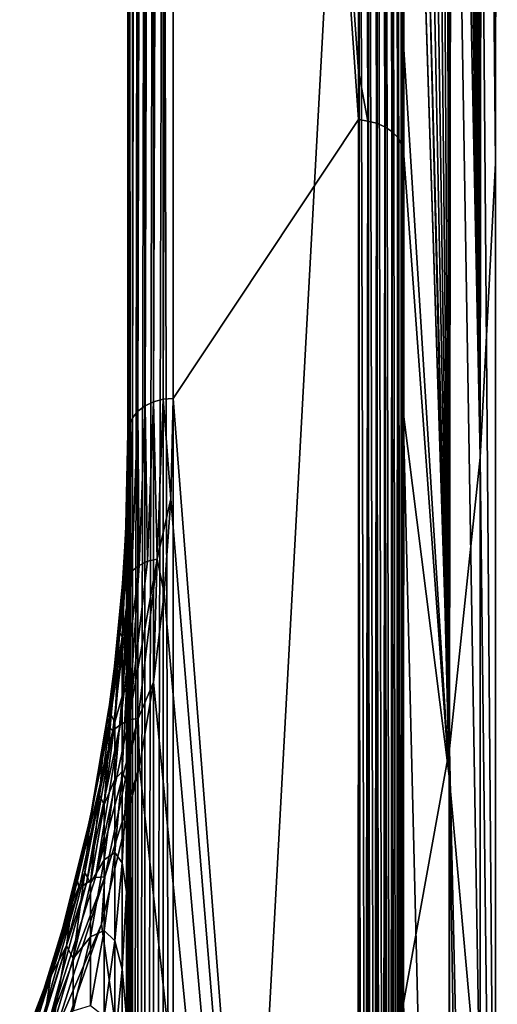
# Model space of a CAD drawing. Header units: millimetres. Extents: x -30 to 76, y -3 to 301.
# Tile 96 of 256: x 70.63 to 75.92, y 92.01 to 102.91. Entities that reach past the tile are written whole.
import ezdxf

# ---------------------------------------------------------------- set-up
doc = ezdxf.new("R2010")
doc.units = ezdxf.units.MM
doc.header["$LTSCALE"] = 81.481481
for name, color, linetype in [('37', 7, 'CONTINUOUS'), ('38', 7, 'CONTINUOUS'), ('41', 7, 'CONTINUOUS'), ('432', 7, 'CONTINUOUS'), ('56', 7, 'CONTINUOUS'), ('59', 7, 'CONTINUOUS'), ('67', 7, 'CONTINUOUS'), ('68', 7, 'CONTINUOUS'), ('69', 7, 'CONTINUOUS'), ('75', 7, 'CONTINUOUS')]:
    doc.layers.add(name, color=color, linetype=linetype)

msp = doc.modelspace()

# ---------------------------------------------------------------- linework, layer by layer
at = {"layer": '37', "color": 7, "linetype": 'CONTINUOUS', "true_color": 0xaaaaaa}
for points in [[(72.329, 110.262, 66.265), (72.329, 72.331, 33.719), (74.397, 110.262, 66.265), (72.329, 110.262, 66.265)], [(74.397, 110.262, 66.265), (72.329, 72.331, 33.719), (74.385, 76.55, 37.34), (74.397, 110.262, 66.265)]]:
    msp.add_3dface(points, dxfattribs=at)
at = {"layer": '38', "color": 7, "linetype": 'CONTINUOUS', "true_color": 0xaaaaaa}
for points in [[(74.385, 101.809, 10.932), (72.329, 98.719, 7.331), (72.329, 131.265, 45.262), (74.385, 101.809, 10.932)], [(74.385, 102.34, 11.55), (74.385, 101.809, 10.932), (72.329, 131.265, 45.262), (74.385, 102.34, 11.55)], [(74.397, 131.265, 45.262), (74.385, 102.34, 11.55), (72.329, 131.265, 45.262), (74.397, 131.265, 45.262)], [(74.376, 72.336, -23.418), (72.329, 98.719, 7.331), (74.385, 101.809, 10.932), (74.376, 72.336, -23.418)], [(72.304, 97.607, 6.035), (72.329, 98.719, 7.331), (74.376, 72.336, -23.418), (72.304, 97.607, 6.035)], [(72.231, 96.563, 4.818), (72.304, 97.607, 6.035), (74.376, 72.336, -23.418), (72.231, 96.563, 4.818)], [(72.114, 95.578, 3.669), (72.231, 96.563, 4.818), (74.376, 72.336, -23.418), (72.114, 95.578, 3.669)], [(71.958, 94.643, 2.58), (72.114, 95.578, 3.669), (74.376, 72.336, -23.418), (71.958, 94.643, 2.58)], [(71.535, 92.897, 0.545), (71.958, 94.643, 2.58), (74.376, 72.336, -23.418), (71.535, 92.897, 0.545)], [(70.971, 91.277, -1.343), (71.535, 92.897, 0.545), (74.376, 72.336, -23.418), (70.971, 91.277, -1.343)]]:
    msp.add_3dface(points, dxfattribs=at)
at = {"layer": '41', "color": 7, "linetype": 'CONTINUOUS', "true_color": 0xaaaaaa}
for points in [[(75.925, 120.763, 55.763), (75.869, 118.408, 58.118), (75.903, 101.326, 39.621), (75.925, 120.763, 55.763)], [(75.903, 104.621, 36.326), (75.925, 120.763, 55.763), (75.903, 101.326, 39.621), (75.903, 104.621, 36.326)], [(75.869, 118.408, 58.118), (75.847, 117.973, 58.553), (75.903, 101.326, 39.621), (75.869, 118.408, 58.118)], [(75.847, 117.973, 58.553), (75.821, 117.539, 58.988), (75.903, 101.326, 39.621), (75.847, 117.973, 58.553)], [(75.821, 117.539, 58.988), (75.792, 117.104, 59.423), (75.903, 101.326, 39.621), (75.821, 117.539, 58.988)], [(75.792, 117.104, 59.423), (75.758, 116.668, 59.858), (75.903, 101.326, 39.621), (75.792, 117.104, 59.423)], [(75.758, 116.668, 59.858), (75.721, 116.233, 60.293), (75.734, 98.065, 42.95), (75.758, 116.668, 59.858)], [(75.903, 101.326, 39.621), (75.758, 116.668, 59.858), (75.734, 98.065, 42.95), (75.903, 101.326, 39.621)], [(75.721, 116.233, 60.293), (75.68, 115.798, 60.728), (75.734, 98.065, 42.95), (75.721, 116.233, 60.293)], [(75.68, 115.798, 60.728), (75.635, 115.363, 61.163), (75.734, 98.065, 42.95), (75.68, 115.798, 60.728)], [(75.635, 115.363, 61.163), (75.586, 114.927, 61.599), (75.734, 98.065, 42.95), (75.635, 115.363, 61.163)], [(74.886, 115.021, 27.001), (75.392, 94.536, 11.14), (74.882, 102.707, 12.657), (74.886, 115.021, 27.001)], [(74.886, 115.021, 27.001), (75.395, 111.315, 29.839), (75.392, 94.536, 11.14), (74.886, 115.021, 27.001)], [(75.586, 114.927, 61.599), (75.534, 114.492, 62.034), (75.734, 98.065, 42.95), (75.586, 114.927, 61.599)], [(75.534, 114.492, 62.034), (75.478, 114.056, 62.47), (75.734, 98.065, 42.95), (75.534, 114.492, 62.034)], [(75.478, 114.056, 62.47), (75.418, 113.62, 62.906), (75.734, 98.065, 42.95), (75.478, 114.056, 62.47)], [(75.418, 113.62, 62.906), (75.354, 113.185, 63.342), (75.395, 94.839, 46.315), (75.418, 113.62, 62.906)], [(75.734, 98.065, 42.95), (75.418, 113.62, 62.906), (75.395, 94.839, 46.315), (75.734, 98.065, 42.95)], [(75.354, 113.185, 63.342), (75.286, 112.748, 63.778), (75.395, 94.839, 46.315), (75.354, 113.185, 63.342)], [(75.286, 112.748, 63.778), (75.215, 112.312, 64.214), (75.395, 94.839, 46.315), (75.286, 112.748, 63.778)], [(75.215, 112.312, 64.214), (75.14, 111.876, 64.65), (75.395, 94.839, 46.315), (75.215, 112.312, 64.214)], [(75.14, 111.876, 64.65), (75.061, 111.439, 65.087), (75.395, 94.839, 46.315), (75.14, 111.876, 64.65)], [(75.061, 111.439, 65.087), (74.978, 111.003, 65.523), (75.395, 94.839, 46.315), (75.061, 111.439, 65.087)], [(75.392, 94.536, 11.14), (75.395, 111.315, 29.839), (75.733, 90.718, 14.681), (75.392, 94.536, 11.14)], [(75.395, 111.315, 29.839), (75.734, 107.95, 33.065), (75.733, 90.718, 14.681), (75.395, 111.315, 29.839)], [(74.978, 111.003, 65.523), (74.892, 110.566, 65.96), (75.395, 94.839, 46.315), (74.978, 111.003, 65.523)], [(75.395, 94.839, 46.315), (74.892, 110.541, 65.939), (74.886, 92.021, 50.038), (75.395, 94.839, 46.315)], [(74.892, 110.566, 65.96), (74.892, 110.553, 65.95), (75.395, 94.839, 46.315), (74.892, 110.566, 65.96)], [(74.892, 110.553, 65.95), (74.892, 110.541, 65.939), (75.395, 94.839, 46.315), (74.892, 110.553, 65.95)], [(75.733, 90.718, 14.681), (75.734, 107.95, 33.065), (75.903, 86.97, 18.29), (75.733, 90.718, 14.681)], [(75.734, 107.95, 33.065), (75.903, 104.621, 36.326), (75.903, 86.97, 18.29), (75.734, 107.95, 33.065)], [(75.903, 104.621, 36.326), (75.903, 101.326, 39.621), (75.903, 86.97, 18.29), (75.903, 104.621, 36.326)], [(74.881, 101.513, 11.265), (74.882, 102.707, 12.657), (75.392, 94.536, 11.14), (74.881, 101.513, 11.265)], [(74.88, 98.574, 7.842), (74.881, 101.513, 11.265), (75.392, 94.536, 11.14), (74.88, 98.574, 7.842)], [(75.903, 101.326, 39.621), (75.734, 98.065, 42.95), (75.903, 83.29, 21.97), (75.903, 101.326, 39.621)], [(75.903, 86.97, 18.29), (75.903, 101.326, 39.621), (75.903, 83.29, 21.97), (75.903, 86.97, 18.29)], [(75.39, 77.758, -7.557), (74.876, 82.411, -10.987), (74.88, 98.574, 7.842), (75.39, 77.758, -7.557)], [(75.39, 77.758, -7.557), (74.88, 98.574, 7.842), (75.392, 94.536, 11.14), (75.39, 77.758, -7.557)], [(75.734, 98.065, 42.95), (75.395, 94.839, 46.315), (75.733, 79.681, 25.718), (75.734, 98.065, 42.95)], [(75.903, 83.29, 21.97), (75.734, 98.065, 42.95), (75.733, 79.681, 25.718), (75.903, 83.29, 21.97)], [(75.395, 94.839, 46.315), (74.886, 92.021, 50.038), (75.392, 76.14, 29.536), (75.395, 94.839, 46.315)], [(75.733, 79.681, 25.718), (75.395, 94.839, 46.315), (75.392, 76.14, 29.536), (75.733, 79.681, 25.718)], [(75.732, 73.486, -3.703), (75.39, 77.758, -7.557), (75.392, 94.536, 11.14), (75.732, 73.486, -3.703)], [(75.732, 73.486, -3.703), (75.392, 94.536, 11.14), (75.733, 90.718, 14.681), (75.732, 73.486, -3.703)], [(74.886, 92.021, 50.038), (74.882, 77.745, 37.783), (75.392, 76.14, 29.536), (74.886, 92.021, 50.038)]]:
    msp.add_3dface(points, dxfattribs=at)
at = {"layer": '432', "color": 7, "linetype": 'CONTINUOUS', "true_color": 0xaaaaaa}
for points in [[(71.829, 130.31, 46.216), (71.829, 130.91, 45.616), (71.829, 98.064, 8.916), (71.829, 130.31, 46.216)], [(71.829, 98.064, 8.916), (71.829, 130.91, 45.616), (71.829, 130.897, 45.602), (71.829, 98.064, 8.916)], [(71.829, 98.064, 8.916), (71.829, 130.897, 45.602), (71.829, 130.885, 45.587), (71.829, 98.064, 8.916)], [(71.829, 98.064, 8.916), (71.829, 130.885, 45.587), (71.829, 114.613, 26.623), (71.829, 98.064, 8.916)], [(71.829, 129.711, 46.815), (71.829, 130.31, 46.216), (71.829, 97.802, 9.933), (71.829, 129.711, 46.815)], [(71.829, 130.31, 46.216), (71.829, 98.064, 8.916), (71.829, 97.802, 9.933), (71.829, 130.31, 46.216)], [(71.829, 129.112, 47.414), (71.829, 129.711, 46.815), (71.829, 97.365, 11.392), (71.829, 129.112, 47.414)], [(71.829, 129.711, 46.815), (71.829, 97.802, 9.933), (71.829, 97.365, 11.392), (71.829, 129.711, 46.815)], [(71.829, 128.512, 48.014), (71.829, 129.112, 47.414), (71.829, 97.096, 12.186), (71.829, 128.512, 48.014)], [(71.829, 129.112, 47.414), (71.829, 97.365, 11.392), (71.829, 97.096, 12.186), (71.829, 129.112, 47.414)], [(71.829, 127.913, 48.613), (71.829, 128.512, 48.014), (71.829, 96.474, 13.806), (71.829, 127.913, 48.613)], [(71.829, 128.512, 48.014), (71.829, 97.096, 12.186), (71.829, 96.474, 13.806), (71.829, 128.512, 48.014)], [(71.829, 127.314, 49.213), (71.829, 127.913, 48.613), (71.829, 96.22, 14.4), (71.829, 127.314, 49.213)], [(71.829, 127.913, 48.613), (71.829, 96.474, 13.806), (71.829, 96.22, 14.4), (71.829, 127.913, 48.613)], [(71.829, 126.714, 49.812), (71.829, 127.314, 49.213), (71.829, 95.396, 16.141), (71.829, 126.714, 49.812)], [(71.829, 127.314, 49.213), (71.829, 96.22, 14.4), (71.829, 95.396, 16.141), (71.829, 127.314, 49.213)], [(71.829, 126.115, 50.411), (71.829, 126.714, 49.812), (71.829, 95.178, 16.56), (71.829, 126.115, 50.411)], [(71.829, 126.714, 49.812), (71.829, 95.396, 16.141), (71.829, 95.178, 16.56), (71.829, 126.714, 49.812)], [(71.829, 125.515, 51.011), (71.829, 126.115, 50.411), (71.829, 94.137, 18.385), (71.829, 125.515, 51.011)], [(71.829, 126.115, 50.411), (71.829, 95.178, 16.56), (71.829, 94.137, 18.385), (71.829, 126.115, 50.411)], [(71.829, 124.916, 51.61), (71.829, 125.515, 51.011), (71.829, 93.969, 18.655), (71.829, 124.916, 51.61)], [(71.829, 125.515, 51.011), (71.829, 94.137, 18.385), (71.829, 93.969, 18.655), (71.829, 125.515, 51.011)], [(71.829, 124.317, 52.21), (71.829, 124.916, 51.61), (71.829, 92.706, 20.523), (71.829, 124.317, 52.21)], [(71.829, 124.916, 51.61), (71.829, 93.969, 18.655), (71.829, 92.706, 20.523), (71.829, 124.916, 51.61)], [(71.829, 123.717, 52.809), (71.829, 124.317, 52.21), (71.829, 92.706, 20.523), (71.829, 123.717, 52.809)], [(71.829, 123.118, 53.408), (71.829, 123.717, 52.809), (71.829, 92.595, 20.675), (71.829, 123.118, 53.408)], [(71.829, 123.717, 52.809), (71.829, 92.706, 20.523), (71.829, 92.595, 20.675), (71.829, 123.717, 52.809)], [(71.829, 120.763, 55.763), (71.829, 123.118, 53.408), (71.829, 91.065, 22.595), (71.829, 120.763, 55.763)], [(71.829, 123.118, 53.408), (71.829, 91.111, 22.542), (71.829, 91.065, 22.595), (71.829, 123.118, 53.408)], [(71.829, 91.111, 22.542), (71.829, 123.118, 53.408), (71.829, 92.595, 20.675), (71.829, 91.111, 22.542)], [(71.829, 118.408, 58.118), (71.829, 120.763, 55.763), (71.829, 87.507, 26.14), (71.829, 118.408, 58.118)], [(71.829, 120.763, 55.763), (71.829, 91.065, 22.595), (71.829, 89.395, 24.396), (71.829, 120.763, 55.763)], [(71.829, 120.763, 55.763), (71.829, 89.395, 24.396), (71.829, 87.592, 26.068), (71.829, 120.763, 55.763)], [(71.829, 120.763, 55.763), (71.829, 87.592, 26.068), (71.829, 87.507, 26.14), (71.829, 120.763, 55.763)], [(71.829, 117.809, 58.717), (71.829, 118.408, 58.118), (71.829, 85.486, 27.732), (71.829, 117.809, 58.717)], [(71.829, 118.408, 58.118), (71.829, 87.507, 26.14), (71.829, 85.669, 27.599), (71.829, 118.408, 58.118)], [(71.829, 118.408, 58.118), (71.829, 85.669, 27.599), (71.829, 85.486, 27.732), (71.829, 118.408, 58.118)], [(71.829, 117.21, 59.317), (71.829, 117.809, 58.717), (71.829, 83.648, 28.974), (71.829, 117.21, 59.317)], [(71.829, 117.809, 58.717), (71.829, 85.486, 27.732), (71.829, 83.648, 28.974), (71.829, 117.809, 58.717)], [(71.829, 116.61, 59.916), (71.829, 117.21, 59.317), (71.829, 83.648, 28.974), (71.829, 116.61, 59.916)], [(71.829, 116.011, 60.515), (71.829, 116.61, 59.916), (71.829, 83.346, 29.161), (71.829, 116.011, 60.515)], [(71.829, 116.61, 59.916), (71.829, 83.648, 28.974), (71.829, 83.346, 29.161), (71.829, 116.61, 59.916)], [(71.829, 115.411, 61.115), (71.829, 116.011, 60.515), (71.829, 81.551, 30.183), (71.829, 115.411, 61.115)], [(71.829, 116.011, 60.515), (71.829, 83.346, 29.161), (71.829, 81.551, 30.183), (71.829, 116.011, 60.515)], [(71.829, 114.812, 61.714), (71.829, 115.411, 61.115), (71.829, 81.101, 30.416), (71.829, 114.812, 61.714)], [(71.829, 115.411, 61.115), (71.829, 81.551, 30.183), (71.829, 81.101, 30.416), (71.829, 115.411, 61.115)], [(71.829, 114.213, 62.314), (71.829, 114.812, 61.714), (71.829, 79.391, 31.224), (71.829, 114.213, 62.314)], [(71.829, 114.812, 61.714), (71.829, 81.101, 30.416), (71.829, 79.391, 31.224), (71.829, 114.812, 61.714)], [(71.829, 98.34, 7.656), (71.829, 98.064, 8.916), (71.829, 114.613, 26.623), (71.829, 98.34, 7.656)], [(71.829, 113.613, 62.913), (71.829, 114.213, 62.314), (71.829, 78.764, 31.491), (71.829, 113.613, 62.913)], [(71.829, 114.213, 62.314), (71.829, 79.391, 31.224), (71.829, 78.764, 31.491), (71.829, 114.213, 62.314)], [(71.829, 113.014, 63.512), (71.829, 113.613, 62.913), (71.829, 77.179, 32.098), (71.829, 113.014, 63.512)], [(71.829, 113.613, 62.913), (71.829, 78.764, 31.491), (71.829, 77.179, 32.098), (71.829, 113.613, 62.913)], [(71.829, 112.414, 64.112), (71.829, 113.014, 63.512), (71.829, 77.179, 32.098), (71.829, 112.414, 64.112)], [(71.829, 111.815, 64.711), (71.829, 112.414, 64.112), (71.829, 76.349, 32.379), (71.829, 111.815, 64.711)], [(71.829, 112.414, 64.112), (71.829, 77.179, 32.098), (71.829, 76.349, 32.379), (71.829, 112.414, 64.112)], [(71.829, 111.216, 65.31), (71.829, 111.815, 64.711), (71.829, 74.928, 32.804), (71.829, 111.216, 65.31)], [(71.829, 111.815, 64.711), (71.829, 76.349, 32.379), (71.829, 74.928, 32.804), (71.829, 111.815, 64.711)], [(71.829, 110.616, 65.91), (71.829, 111.216, 65.31), (71.829, 73.872, 33.074), (71.829, 110.616, 65.91)], [(71.829, 111.216, 65.31), (71.829, 74.928, 32.804), (71.829, 73.872, 33.074), (71.829, 111.216, 65.31)], [(71.829, 110.616, 65.91), (71.829, 73.872, 33.074), (71.829, 91.623, 49.613), (71.829, 110.616, 65.91)], [(71.829, 91.623, 49.613), (71.829, 110.587, 65.885), (71.829, 110.616, 65.91), (71.829, 91.623, 49.613)]]:
    msp.add_3dface(points, dxfattribs=at)
at = {"layer": '56', "color": 7, "linetype": 'CONTINUOUS', "true_color": 0xaaaaaa}
for points in [[(71.829, 98.34, 7.656), (71.815, 97.511, 6.676), (71.829, 98.064, 8.916), (71.829, 98.34, 7.656)], [(71.829, 98.064, 8.916), (71.815, 97.511, 6.676), (71.813, 97.055, 8.677), (71.829, 98.064, 8.916)], [(71.829, 98.064, 8.916), (71.813, 97.055, 8.677), (71.829, 97.802, 9.933), (71.829, 98.064, 8.916)], [(71.829, 97.802, 9.933), (71.813, 97.055, 8.677), (71.829, 97.365, 11.392), (71.829, 97.802, 9.933)], [(71.815, 97.511, 6.676), (71.796, 97.081, 6.166), (71.813, 97.055, 8.677), (71.815, 97.511, 6.676)], [(71.829, 97.365, 11.392), (71.813, 97.055, 8.677), (71.813, 96.378, 11.074), (71.829, 97.365, 11.392)], [(71.829, 97.365, 11.392), (71.813, 96.378, 11.074), (71.829, 97.096, 12.186), (71.829, 97.365, 11.392)], [(71.796, 97.081, 6.166), (71.771, 96.697, 5.71), (71.735, 96.129, 6.01), (71.796, 97.081, 6.166)], [(71.796, 97.081, 6.166), (71.735, 96.129, 6.01), (71.766, 96.078, 8.442), (71.796, 97.081, 6.166)], [(71.813, 97.055, 8.677), (71.796, 97.081, 6.166), (71.766, 96.078, 8.442), (71.813, 97.055, 8.677)], [(71.829, 97.096, 12.186), (71.813, 96.378, 11.074), (71.829, 96.474, 13.806), (71.829, 97.096, 12.186)], [(71.813, 97.055, 8.677), (71.766, 96.078, 8.442), (71.813, 96.378, 11.074), (71.813, 97.055, 8.677)], [(71.771, 96.697, 5.71), (71.699, 95.895, 4.756), (71.735, 96.129, 6.01), (71.771, 96.697, 5.71)], [(71.829, 96.474, 13.806), (71.813, 96.378, 11.074), (71.813, 95.515, 13.41), (71.829, 96.474, 13.806)], [(71.829, 96.474, 13.806), (71.813, 95.515, 13.41), (71.829, 96.22, 14.4), (71.829, 96.474, 13.806)], [(71.813, 96.378, 11.074), (71.766, 96.078, 8.442), (71.766, 95.423, 10.763), (71.813, 96.378, 11.074)], [(71.813, 96.378, 11.074), (71.766, 95.423, 10.763), (71.813, 95.515, 13.41), (71.813, 96.378, 11.074)], [(71.829, 96.22, 14.4), (71.813, 95.515, 13.41), (71.829, 95.396, 16.141), (71.829, 96.22, 14.4)], [(71.735, 96.129, 6.01), (71.699, 95.895, 4.756), (71.641, 95.209, 5.865), (71.735, 96.129, 6.01)], [(71.735, 96.129, 6.01), (71.641, 95.209, 5.865), (71.684, 95.133, 8.215), (71.735, 96.129, 6.01)], [(71.766, 96.078, 8.442), (71.735, 96.129, 6.01), (71.684, 95.133, 8.215), (71.766, 96.078, 8.442)], [(71.766, 96.078, 8.442), (71.684, 95.133, 8.215), (71.766, 95.423, 10.763), (71.766, 96.078, 8.442)], [(71.699, 95.895, 4.756), (71.595, 95.103, 3.811), (71.641, 95.209, 5.865), (71.699, 95.895, 4.756)], [(71.813, 95.515, 13.41), (71.766, 95.423, 10.763), (71.766, 94.587, 13.025), (71.813, 95.515, 13.41)], [(71.813, 95.515, 13.41), (71.766, 94.587, 13.025), (71.813, 94.471, 15.671), (71.813, 95.515, 13.41)], [(71.829, 95.396, 16.141), (71.813, 95.515, 13.41), (71.813, 94.471, 15.671), (71.829, 95.396, 16.141)], [(71.766, 95.423, 10.763), (71.684, 95.133, 8.215), (71.684, 94.499, 10.462), (71.766, 95.423, 10.763)], [(71.766, 95.423, 10.763), (71.684, 94.499, 10.462), (71.766, 94.587, 13.025), (71.766, 95.423, 10.763)], [(71.829, 95.396, 16.141), (71.813, 94.471, 15.671), (71.829, 95.178, 16.56), (71.829, 95.396, 16.141)], [(71.641, 95.209, 5.865), (71.559, 94.871, 3.533), (71.513, 94.322, 5.724), (71.641, 95.209, 5.865)], [(71.641, 95.209, 5.865), (71.513, 94.322, 5.724), (71.567, 94.223, 7.997), (71.641, 95.209, 5.865)], [(71.595, 95.103, 3.811), (71.559, 94.871, 3.533), (71.641, 95.209, 5.865), (71.595, 95.103, 3.811)], [(71.684, 95.133, 8.215), (71.641, 95.209, 5.865), (71.567, 94.223, 7.997), (71.684, 95.133, 8.215)], [(71.684, 95.133, 8.215), (71.567, 94.223, 7.997), (71.684, 94.499, 10.462), (71.684, 95.133, 8.215)], [(71.829, 95.178, 16.56), (71.813, 94.471, 15.671), (71.829, 94.137, 18.385), (71.829, 95.178, 16.56)], [(71.559, 94.871, 3.533), (71.46, 94.319, 2.87), (71.403, 93.982, 3.459), (71.559, 94.871, 3.533)], [(71.559, 94.871, 3.533), (71.403, 93.982, 3.459), (71.513, 94.322, 5.724), (71.559, 94.871, 3.533)], [(71.766, 94.587, 13.025), (71.684, 94.499, 10.462), (71.684, 93.69, 12.653), (71.766, 94.587, 13.025)], [(71.766, 94.587, 13.025), (71.684, 93.69, 12.653), (71.766, 93.576, 15.215), (71.766, 94.587, 13.025)], [(71.813, 94.471, 15.671), (71.766, 94.587, 13.025), (71.766, 93.576, 15.215), (71.813, 94.471, 15.671)], [(71.684, 94.499, 10.462), (71.567, 94.223, 7.997), (71.567, 93.609, 10.173), (71.684, 94.499, 10.462)], [(71.684, 94.499, 10.462), (71.567, 93.609, 10.173), (71.684, 93.69, 12.653), (71.684, 94.499, 10.462)], [(71.813, 94.471, 15.671), (71.766, 93.576, 15.215), (71.813, 93.253, 17.843), (71.813, 94.471, 15.671)], [(71.829, 94.137, 18.385), (71.813, 94.471, 15.671), (71.813, 93.253, 17.843), (71.829, 94.137, 18.385)], [(71.46, 94.319, 2.87), (71.29, 93.539, 1.931), (71.403, 93.982, 3.459), (71.46, 94.319, 2.87)], [(71.513, 94.322, 5.724), (71.403, 93.982, 3.459), (71.349, 93.47, 5.59), (71.513, 94.322, 5.724)], [(71.513, 94.322, 5.724), (71.349, 93.47, 5.59), (71.413, 93.35, 7.787), (71.513, 94.322, 5.724)], [(71.567, 94.223, 7.997), (71.513, 94.322, 5.724), (71.413, 93.35, 7.787), (71.567, 94.223, 7.997)], [(71.567, 94.223, 7.997), (71.413, 93.35, 7.787), (71.567, 93.609, 10.173), (71.567, 94.223, 7.997)], [(71.829, 94.137, 18.385), (71.813, 93.253, 17.843), (71.829, 93.969, 18.655), (71.829, 94.137, 18.385)], [(71.403, 93.982, 3.459), (71.29, 93.539, 1.931), (71.209, 93.131, 3.392), (71.403, 93.982, 3.459)], [(71.403, 93.982, 3.459), (71.209, 93.131, 3.392), (71.349, 93.47, 5.59), (71.403, 93.982, 3.459)], [(71.829, 93.969, 18.655), (71.813, 93.253, 17.843), (71.829, 92.706, 20.523), (71.829, 93.969, 18.655)], [(71.684, 93.69, 12.653), (71.567, 93.609, 10.173), (71.567, 92.826, 12.294), (71.684, 93.69, 12.653)], [(71.684, 93.69, 12.653), (71.567, 92.826, 12.294), (71.684, 92.711, 14.773), (71.684, 93.69, 12.653)], [(71.766, 93.576, 15.215), (71.684, 93.69, 12.653), (71.684, 92.711, 14.773), (71.766, 93.576, 15.215)], [(71.567, 93.609, 10.173), (71.413, 93.35, 7.787), (71.413, 92.755, 9.895), (71.567, 93.609, 10.173)], [(71.567, 93.609, 10.173), (71.413, 92.755, 9.895), (71.567, 92.826, 12.294), (71.567, 93.609, 10.173)], [(71.766, 93.576, 15.215), (71.684, 92.711, 14.773), (71.766, 92.396, 17.318), (71.766, 93.576, 15.215)], [(71.813, 93.253, 17.843), (71.766, 93.576, 15.215), (71.766, 92.396, 17.318), (71.813, 93.253, 17.843)], [(71.349, 93.47, 5.59), (71.209, 93.131, 3.392), (71.148, 92.656, 5.461), (71.349, 93.47, 5.59)], [(71.349, 93.47, 5.59), (71.148, 92.656, 5.461), (71.22, 92.514, 7.586), (71.349, 93.47, 5.59)], [(71.29, 93.539, 1.931), (71.152, 93.002, 1.281), (71.209, 93.131, 3.392), (71.29, 93.539, 1.931)], [(71.413, 93.35, 7.787), (71.349, 93.47, 5.59), (71.22, 92.514, 7.586), (71.413, 93.35, 7.787)], [(71.413, 93.35, 7.787), (71.22, 92.514, 7.586), (71.413, 92.755, 9.895), (71.413, 93.35, 7.787)], [(71.813, 93.253, 17.843), (71.766, 92.396, 17.318), (71.813, 91.867, 19.913), (71.813, 93.253, 17.843)], [(71.829, 92.706, 20.523), (71.813, 93.253, 17.843), (71.813, 91.867, 19.913), (71.829, 92.706, 20.523)], [(71.209, 93.131, 3.392), (71.152, 93.002, 1.281), (70.973, 92.32, 3.328), (71.209, 93.131, 3.392)], [(71.209, 93.131, 3.392), (70.973, 92.32, 3.328), (71.148, 92.656, 5.461), (71.209, 93.131, 3.392)], [(71.152, 93.002, 1.281), (71.084, 92.76, 0.988), (70.911, 92.214, 1.275), (71.152, 93.002, 1.281)], [(71.152, 93.002, 1.281), (70.911, 92.214, 1.275), (70.973, 92.32, 3.328), (71.152, 93.002, 1.281)], [(71.567, 92.826, 12.294), (71.413, 92.755, 9.895), (71.413, 91.996, 11.95), (71.567, 92.826, 12.294)], [(71.567, 92.826, 12.294), (71.413, 91.996, 11.95), (71.567, 91.878, 14.348), (71.567, 92.826, 12.294)], [(71.684, 92.711, 14.773), (71.567, 92.826, 12.294), (71.567, 91.878, 14.348), (71.684, 92.711, 14.773)], [(71.084, 92.76, 0.988), (71.054, 92.654, 0.859), (70.911, 92.214, 1.275), (71.084, 92.76, 0.988)], [(71.413, 92.755, 9.895), (71.22, 92.514, 7.586), (71.22, 91.937, 9.629), (71.413, 92.755, 9.895)], [(71.413, 92.755, 9.895), (71.22, 91.937, 9.629), (71.413, 91.996, 11.95), (71.413, 92.755, 9.895)], [(71.684, 92.711, 14.773), (71.567, 91.878, 14.348), (71.684, 91.569, 16.81), (71.684, 92.711, 14.773)], [(71.766, 92.396, 17.318), (71.684, 92.711, 14.773), (71.684, 91.569, 16.81), (71.766, 92.396, 17.318)], [(71.829, 92.706, 20.523), (71.813, 91.867, 19.913), (71.829, 92.595, 20.675), (71.829, 92.706, 20.523)], [(71.054, 92.654, 0.859), (70.838, 91.976, 0.033), (70.911, 92.214, 1.275), (71.054, 92.654, 0.859)], [(71.148, 92.656, 5.461), (70.973, 92.32, 3.328), (70.906, 91.881, 5.338), (71.148, 92.656, 5.461)], [(71.148, 92.656, 5.461), (70.906, 91.881, 5.338), (70.986, 91.718, 7.395), (71.148, 92.656, 5.461)], [(71.22, 92.514, 7.586), (71.148, 92.656, 5.461), (70.986, 91.718, 7.395), (71.22, 92.514, 7.586)], [(71.813, 91.867, 19.913), (71.829, 91.111, 22.542), (71.829, 92.595, 20.675), (71.813, 91.867, 19.913)], [(71.22, 92.514, 7.586), (70.986, 91.718, 7.395), (71.22, 91.937, 9.629), (71.22, 92.514, 7.586)], [(71.766, 92.396, 17.318), (71.684, 91.569, 16.81), (71.766, 91.055, 19.322), (71.766, 92.396, 17.318)], [(71.813, 91.867, 19.913), (71.766, 92.396, 17.318), (71.766, 91.055, 19.322), (71.813, 91.867, 19.913)], [(70.973, 92.32, 3.328), (70.911, 92.214, 1.275), (70.695, 91.553, 3.268), (70.973, 92.32, 3.328)], [(70.973, 92.32, 3.328), (70.695, 91.553, 3.268), (70.906, 91.881, 5.338), (70.973, 92.32, 3.328)], [(70.911, 92.214, 1.275), (70.838, 91.976, 0.033), (70.628, 91.47, 1.275), (70.911, 92.214, 1.275)], [(70.911, 92.214, 1.275), (70.628, 91.47, 1.275), (70.695, 91.553, 3.268), (70.911, 92.214, 1.275)]]:
    msp.add_3dface(points, dxfattribs=at)
at = {"layer": '59', "color": 7, "linetype": 'CONTINUOUS', "true_color": 0xaaaaaa}
for points in [[(71.829, 91.623, 49.613), (71.842, 72.584, 33.424), (71.829, 110.587, 65.885), (71.829, 91.623, 49.613)], [(71.829, 110.587, 65.885), (71.842, 72.584, 33.424), (71.842, 110.515, 65.969), (71.829, 110.587, 65.885)], [(71.842, 72.584, 33.424), (71.879, 72.515, 33.505), (71.842, 110.515, 65.969), (71.842, 72.584, 33.424)], [(71.842, 110.515, 65.969), (71.879, 72.515, 33.505), (71.879, 110.446, 66.05), (71.842, 110.515, 65.969)], [(71.879, 110.446, 66.05), (71.879, 72.515, 33.505), (71.938, 110.384, 66.122), (71.879, 110.446, 66.05)], [(71.879, 72.515, 33.505), (71.938, 72.453, 33.577), (71.938, 110.384, 66.122), (71.879, 72.515, 33.505)], [(71.938, 110.384, 66.122), (71.938, 72.453, 33.577), (72.017, 110.333, 66.182), (71.938, 110.384, 66.122)], [(71.938, 72.453, 33.577), (72.018, 72.402, 33.637), (72.017, 110.333, 66.182), (71.938, 72.453, 33.577)], [(72.017, 110.333, 66.182), (72.018, 72.402, 33.637), (72.112, 110.294, 66.227), (72.017, 110.333, 66.182)], [(72.018, 72.402, 33.637), (72.112, 72.363, 33.682), (72.112, 110.294, 66.227), (72.018, 72.402, 33.637)], [(72.112, 110.294, 66.227), (72.112, 72.363, 33.682), (72.218, 110.27, 66.255), (72.112, 110.294, 66.227)], [(72.112, 72.363, 33.682), (72.218, 72.339, 33.71), (72.218, 110.27, 66.255), (72.112, 72.363, 33.682)], [(72.329, 72.331, 33.719), (72.329, 110.262, 66.265), (72.218, 110.27, 66.255), (72.329, 72.331, 33.719)], [(72.218, 72.339, 33.71), (72.329, 72.331, 33.719), (72.218, 110.27, 66.255), (72.218, 72.339, 33.71)]]:
    msp.add_3dface(points, dxfattribs=at)
at = {"layer": '67', "color": 7, "linetype": 'CONTINUOUS', "true_color": 0xaaaaaa}
for points in [[(72.017, 131.182, 45.333), (72.112, 131.227, 45.294), (72.018, 98.637, 7.402), (72.017, 131.182, 45.333)], [(72.018, 98.637, 7.402), (72.112, 131.227, 45.294), (72.112, 98.682, 7.363), (72.018, 98.637, 7.402)], [(72.112, 131.227, 45.294), (72.218, 131.255, 45.27), (72.112, 98.682, 7.363), (72.112, 131.227, 45.294)], [(72.112, 98.682, 7.363), (72.218, 131.255, 45.27), (72.218, 98.71, 7.339), (72.112, 98.682, 7.363)], [(72.329, 131.265, 45.262), (72.329, 98.719, 7.331), (72.218, 98.71, 7.339), (72.329, 131.265, 45.262)], [(72.218, 131.255, 45.27), (72.329, 131.265, 45.262), (72.218, 98.71, 7.339), (72.218, 131.255, 45.27)], [(71.879, 131.05, 45.446), (71.938, 131.122, 45.384), (71.879, 98.505, 7.515), (71.879, 131.05, 45.446)], [(71.879, 98.505, 7.515), (71.938, 131.122, 45.384), (71.938, 98.577, 7.453), (71.879, 98.505, 7.515)], [(71.938, 131.122, 45.384), (72.017, 131.182, 45.333), (71.938, 98.577, 7.453), (71.938, 131.122, 45.384)], [(71.938, 98.577, 7.453), (72.017, 131.182, 45.333), (72.018, 98.637, 7.402), (71.938, 98.577, 7.453)], [(71.842, 130.969, 45.515), (71.879, 131.05, 45.446), (71.842, 98.424, 7.584), (71.842, 130.969, 45.515)], [(71.842, 98.424, 7.584), (71.879, 131.05, 45.446), (71.879, 98.505, 7.515), (71.842, 98.424, 7.584)], [(71.842, 130.969, 45.515), (71.829, 98.34, 7.656), (71.829, 114.613, 26.623), (71.842, 130.969, 45.515)], [(71.829, 98.34, 7.656), (71.842, 130.969, 45.515), (71.842, 98.424, 7.584), (71.829, 98.34, 7.656)]]:
    msp.add_3dface(points, dxfattribs=at)
at = {"layer": '68', "color": 7, "linetype": 'CONTINUOUS', "true_color": 0xaaaaaa}
for points in [[(72.112, 98.682, 7.363), (72.218, 98.71, 7.339), (72.153, 96.94, 5.276), (72.112, 98.682, 7.363)], [(72.218, 98.71, 7.339), (72.304, 97.607, 6.035), (72.153, 96.94, 5.276), (72.218, 98.71, 7.339)], [(72.329, 98.719, 7.331), (72.304, 97.607, 6.035), (72.218, 98.71, 7.339), (72.329, 98.719, 7.331)], [(71.938, 98.577, 7.453), (72.018, 98.637, 7.402), (71.952, 96.867, 5.339), (71.938, 98.577, 7.453)], [(71.952, 96.867, 5.339), (72.018, 98.637, 7.402), (72.047, 96.918, 5.307), (71.952, 96.867, 5.339)], [(72.018, 98.637, 7.402), (72.112, 98.682, 7.363), (72.047, 96.918, 5.307), (72.018, 98.637, 7.402)], [(72.047, 96.918, 5.307), (72.112, 98.682, 7.363), (72.153, 96.94, 5.276), (72.047, 96.918, 5.307)], [(71.842, 98.424, 7.584), (71.879, 98.505, 7.515), (71.816, 96.787, 5.514), (71.842, 98.424, 7.584)], [(71.816, 96.787, 5.514), (71.879, 98.505, 7.515), (71.872, 96.807, 5.39), (71.816, 96.787, 5.514)], [(71.879, 98.505, 7.515), (71.938, 98.577, 7.453), (71.872, 96.807, 5.39), (71.879, 98.505, 7.515)], [(71.872, 96.807, 5.39), (71.938, 98.577, 7.453), (71.952, 96.867, 5.339), (71.872, 96.807, 5.39)], [(71.829, 98.34, 7.656), (71.842, 98.424, 7.584), (71.797, 96.973, 5.892), (71.829, 98.34, 7.656)], [(71.797, 96.973, 5.892), (71.842, 98.424, 7.584), (71.816, 96.787, 5.514), (71.797, 96.973, 5.892)], [(71.815, 97.511, 6.676), (71.829, 98.34, 7.656), (71.797, 96.973, 5.892), (71.815, 97.511, 6.676)], [(71.796, 97.081, 6.166), (71.815, 97.511, 6.676), (71.797, 96.973, 5.892), (71.796, 97.081, 6.166)], [(72.304, 97.607, 6.035), (72.231, 96.563, 4.818), (72.153, 96.94, 5.276), (72.304, 97.607, 6.035)], [(71.771, 96.697, 5.71), (71.796, 97.081, 6.166), (71.797, 96.973, 5.892), (71.771, 96.697, 5.71)], [(71.658, 95.524, 4.204), (71.771, 96.697, 5.71), (71.797, 96.973, 5.892), (71.658, 95.524, 4.204)], [(71.658, 95.524, 4.204), (71.797, 96.973, 5.892), (71.816, 96.787, 5.514), (71.658, 95.524, 4.204)], [(71.741, 95.102, 3.283), (71.872, 96.807, 5.39), (71.952, 96.867, 5.339), (71.741, 95.102, 3.283)], [(71.741, 95.102, 3.283), (71.952, 96.867, 5.339), (71.838, 95.159, 3.257), (71.741, 95.102, 3.283)], [(71.838, 95.159, 3.257), (72.047, 96.918, 5.307), (72.153, 96.94, 5.276), (71.838, 95.159, 3.257)], [(71.943, 95.175, 3.219), (71.838, 95.159, 3.257), (72.153, 96.94, 5.276), (71.943, 95.175, 3.219)], [(71.838, 95.159, 3.257), (71.952, 96.867, 5.339), (72.047, 96.918, 5.307), (71.838, 95.159, 3.257)], [(72.114, 95.578, 3.669), (71.943, 95.175, 3.219), (72.153, 96.94, 5.276), (72.114, 95.578, 3.669)], [(72.231, 96.563, 4.818), (72.114, 95.578, 3.669), (72.153, 96.94, 5.276), (72.231, 96.563, 4.818)], [(71.618, 95.076, 3.519), (71.816, 96.787, 5.514), (71.872, 96.807, 5.39), (71.618, 95.076, 3.519)], [(71.661, 95.042, 3.334), (71.618, 95.076, 3.519), (71.872, 96.807, 5.39), (71.661, 95.042, 3.334)], [(71.618, 95.076, 3.519), (71.658, 95.524, 4.204), (71.816, 96.787, 5.514), (71.618, 95.076, 3.519)], [(71.661, 95.042, 3.334), (71.872, 96.807, 5.39), (71.741, 95.102, 3.283), (71.661, 95.042, 3.334)], [(71.699, 95.895, 4.756), (71.771, 96.697, 5.71), (71.658, 95.524, 4.204), (71.699, 95.895, 4.756)], [(71.595, 95.103, 3.811), (71.699, 95.895, 4.756), (71.658, 95.524, 4.204), (71.595, 95.103, 3.811)], [(72.114, 95.578, 3.669), (71.958, 94.643, 2.58), (71.943, 95.175, 3.219), (72.114, 95.578, 3.669)], [(71.413, 94.083, 2.525), (71.595, 95.103, 3.811), (71.658, 95.524, 4.204), (71.413, 94.083, 2.525)], [(71.413, 94.083, 2.525), (71.658, 95.524, 4.204), (71.618, 95.076, 3.519), (71.413, 94.083, 2.525)], [(71.368, 93.35, 1.241), (71.661, 95.042, 3.334), (71.741, 95.102, 3.283), (71.368, 93.35, 1.241)], [(71.368, 93.35, 1.241), (71.741, 95.102, 3.283), (71.468, 93.412, 1.221), (71.368, 93.35, 1.241)], [(71.559, 94.871, 3.533), (71.595, 95.103, 3.811), (71.413, 94.083, 2.525), (71.559, 94.871, 3.533)], [(71.468, 93.412, 1.221), (71.838, 95.159, 3.257), (71.943, 95.175, 3.219), (71.468, 93.412, 1.221)], [(71.571, 93.421, 1.175), (71.468, 93.412, 1.221), (71.943, 95.175, 3.219), (71.571, 93.421, 1.175)], [(71.468, 93.412, 1.221), (71.741, 95.102, 3.283), (71.838, 95.159, 3.257), (71.468, 93.412, 1.221)], [(71.958, 94.643, 2.58), (71.571, 93.421, 1.175), (71.943, 95.175, 3.219), (71.958, 94.643, 2.58)], [(71.268, 93.376, 1.538), (71.413, 94.083, 2.525), (71.618, 95.076, 3.519), (71.268, 93.376, 1.538)], [(71.268, 93.376, 1.538), (71.618, 95.076, 3.519), (71.661, 95.042, 3.334), (71.268, 93.376, 1.538)], [(71.288, 93.291, 1.293), (71.268, 93.376, 1.538), (71.661, 95.042, 3.334), (71.288, 93.291, 1.293)], [(71.288, 93.291, 1.293), (71.661, 95.042, 3.334), (71.368, 93.35, 1.241), (71.288, 93.291, 1.293)], [(71.46, 94.319, 2.87), (71.559, 94.871, 3.533), (71.413, 94.083, 2.525), (71.46, 94.319, 2.87)], [(71.958, 94.643, 2.58), (71.535, 92.897, 0.545), (71.571, 93.421, 1.175), (71.958, 94.643, 2.58)], [(71.29, 93.539, 1.931), (71.46, 94.319, 2.87), (71.413, 94.083, 2.525), (71.29, 93.539, 1.931)], [(71.054, 92.654, 0.859), (71.29, 93.539, 1.931), (71.413, 94.083, 2.525), (71.054, 92.654, 0.859)], [(71.054, 92.654, 0.859), (71.413, 94.083, 2.525), (71.268, 93.376, 1.538), (71.054, 92.654, 0.859)], [(71.054, 92.654, 0.859), (71.152, 93.002, 1.281), (71.29, 93.539, 1.931), (71.054, 92.654, 0.859)], [(70.749, 91.696, -0.42), (71.054, 92.654, 0.859), (71.268, 93.376, 1.538), (70.749, 91.696, -0.42)], [(70.749, 91.696, -0.42), (71.268, 93.376, 1.538), (71.288, 93.291, 1.293), (70.749, 91.696, -0.42)], [(70.92, 91.685, -0.792), (71.468, 93.412, 1.221), (71.571, 93.421, 1.175), (70.92, 91.685, -0.792)], [(71.02, 91.687, -0.846), (70.92, 91.685, -0.792), (71.571, 93.421, 1.175), (71.02, 91.687, -0.846)], [(70.92, 91.685, -0.792), (71.368, 93.35, 1.241), (71.468, 93.412, 1.221), (70.92, 91.685, -0.792)], [(71.535, 92.897, 0.545), (71.02, 91.687, -0.846), (71.571, 93.421, 1.175), (71.535, 92.897, 0.545)], [(70.734, 91.561, -0.723), (70.749, 91.696, -0.42), (71.288, 93.291, 1.293), (70.734, 91.561, -0.723)], [(70.734, 91.561, -0.723), (71.288, 93.291, 1.293), (70.815, 91.619, -0.777), (70.734, 91.561, -0.723)], [(70.815, 91.619, -0.777), (71.288, 93.291, 1.293), (71.368, 93.35, 1.241), (70.815, 91.619, -0.777)], [(70.815, 91.619, -0.777), (71.368, 93.35, 1.241), (70.92, 91.685, -0.792), (70.815, 91.619, -0.777)], [(71.054, 92.654, 0.859), (71.084, 92.76, 0.988), (71.152, 93.002, 1.281), (71.054, 92.654, 0.859)], [(71.535, 92.897, 0.545), (70.971, 91.277, -1.343), (71.02, 91.687, -0.846), (71.535, 92.897, 0.545)], [(70.838, 91.976, 0.033), (71.054, 92.654, 0.859), (70.749, 91.696, -0.42), (70.838, 91.976, 0.033)]]:
    msp.add_3dface(points, dxfattribs=at)
at = {"layer": '69', "color": 7, "linetype": 'CONTINUOUS', "true_color": 0xaaaaaa}
for points in [[(74.886, 92.021, 50.038), (74.892, 110.541, 65.939), (74.867, 110.477, 66.014), (74.886, 92.021, 50.038)], [(74.761, 110.364, 66.145), (74.816, 76.082, 36.613), (74.823, 110.417, 66.084), (74.761, 110.364, 66.145)], [(74.816, 76.082, 36.613), (74.859, 76.144, 36.542), (74.823, 110.417, 66.084), (74.816, 76.082, 36.613)], [(74.823, 110.417, 66.084), (74.859, 76.144, 36.542), (74.867, 110.477, 66.014), (74.823, 110.417, 66.084)], [(74.859, 76.144, 36.542), (74.881, 76.272, 36.519), (74.867, 110.477, 66.014), (74.859, 76.144, 36.542)], [(74.882, 77.745, 37.783), (74.886, 92.021, 50.038), (74.867, 110.477, 66.014), (74.882, 77.745, 37.783)], [(74.881, 76.272, 36.519), (74.882, 77.745, 37.783), (74.867, 110.477, 66.014), (74.881, 76.272, 36.519)], [(74.397, 110.262, 66.265), (74.385, 76.55, 37.34), (74.488, 75.929, 36.792), (74.397, 110.262, 66.265)], [(74.397, 110.262, 66.265), (74.488, 75.929, 36.792), (74.498, 110.268, 66.257), (74.397, 110.262, 66.265)], [(74.488, 75.929, 36.792), (74.586, 75.949, 36.768), (74.498, 110.268, 66.257), (74.488, 75.929, 36.792)], [(74.498, 110.268, 66.257), (74.586, 75.949, 36.768), (74.595, 110.288, 66.233), (74.498, 110.268, 66.257)], [(74.586, 75.949, 36.768), (74.676, 75.983, 36.729), (74.595, 110.288, 66.233), (74.586, 75.949, 36.768)], [(74.595, 110.288, 66.233), (74.676, 75.983, 36.729), (74.684, 110.321, 66.196), (74.595, 110.288, 66.233)], [(74.676, 75.983, 36.729), (74.754, 76.028, 36.676), (74.684, 110.321, 66.196), (74.676, 75.983, 36.729)], [(74.684, 110.321, 66.196), (74.754, 76.028, 36.676), (74.761, 110.364, 66.145), (74.684, 110.321, 66.196)], [(74.754, 76.028, 36.676), (74.816, 76.082, 36.613), (74.761, 110.364, 66.145), (74.754, 76.028, 36.676)]]:
    msp.add_3dface(points, dxfattribs=at)
at = {"layer": '75', "color": 7, "linetype": 'CONTINUOUS', "true_color": 0xaaaaaa}
for points in [[(74.397, 131.265, 45.262), (74.488, 101.792, 10.929), (74.385, 102.34, 11.55), (74.397, 131.265, 45.262)], [(74.397, 131.265, 45.262), (74.498, 131.257, 45.268), (74.488, 101.792, 10.929), (74.397, 131.265, 45.262)], [(74.498, 131.257, 45.268), (74.586, 101.768, 10.949), (74.488, 101.792, 10.929), (74.498, 131.257, 45.268)], [(74.498, 131.257, 45.268), (74.595, 131.233, 45.288), (74.586, 101.768, 10.949), (74.498, 131.257, 45.268)], [(74.595, 131.233, 45.288), (74.676, 101.729, 10.983), (74.586, 101.768, 10.949), (74.595, 131.233, 45.288)], [(74.595, 131.233, 45.288), (74.684, 131.196, 45.321), (74.676, 101.729, 10.983), (74.595, 131.233, 45.288)], [(74.684, 131.196, 45.321), (74.754, 101.676, 11.028), (74.676, 101.729, 10.983), (74.684, 131.196, 45.321)], [(74.684, 131.196, 45.321), (74.761, 131.145, 45.364), (74.754, 101.676, 11.028), (74.684, 131.196, 45.321)], [(74.761, 131.145, 45.364), (74.816, 101.613, 11.082), (74.754, 101.676, 11.028), (74.761, 131.145, 45.364)], [(74.761, 131.145, 45.364), (74.823, 131.084, 45.417), (74.816, 101.613, 11.082), (74.761, 131.145, 45.364)], [(74.823, 131.084, 45.417), (74.859, 101.542, 11.144), (74.816, 101.613, 11.082), (74.823, 131.084, 45.417)], [(74.823, 131.084, 45.417), (74.867, 131.014, 45.477), (74.859, 101.542, 11.144), (74.823, 131.084, 45.417)], [(74.867, 131.014, 45.477), (74.892, 130.939, 45.541), (74.859, 101.542, 11.144), (74.867, 131.014, 45.477)], [(74.892, 130.939, 45.541), (74.886, 115.021, 27.001), (74.859, 101.542, 11.144), (74.892, 130.939, 45.541)], [(74.886, 115.021, 27.001), (74.882, 102.707, 12.657), (74.859, 101.542, 11.144), (74.886, 115.021, 27.001)], [(74.882, 102.707, 12.657), (74.881, 101.513, 11.265), (74.859, 101.542, 11.144), (74.882, 102.707, 12.657)], [(74.385, 101.809, 10.932), (74.385, 102.34, 11.55), (74.488, 101.792, 10.929), (74.385, 101.809, 10.932)], [(74.376, 72.336, -23.418), (74.385, 101.809, 10.932), (74.439, 72.333, -23.416), (74.376, 72.336, -23.418)], [(74.385, 101.809, 10.932), (74.488, 101.792, 10.929), (74.439, 72.333, -23.416), (74.385, 101.809, 10.932)], [(74.439, 72.333, -23.416), (74.488, 101.792, 10.929), (74.481, 72.328, -23.411), (74.439, 72.333, -23.416)], [(74.481, 72.328, -23.411), (74.488, 101.792, 10.929), (74.548, 72.313, -23.399), (74.481, 72.328, -23.411)], [(74.488, 101.792, 10.929), (74.586, 101.768, 10.949), (74.548, 72.313, -23.399), (74.488, 101.792, 10.929)], [(74.548, 72.313, -23.399), (74.586, 101.768, 10.949), (74.58, 72.303, -23.39), (74.548, 72.313, -23.399)], [(74.58, 72.303, -23.39), (74.586, 101.768, 10.949), (74.648, 72.275, -23.366), (74.58, 72.303, -23.39)], [(74.586, 101.768, 10.949), (74.676, 101.729, 10.983), (74.648, 72.275, -23.366), (74.586, 101.768, 10.949)], [(74.648, 72.275, -23.366), (74.676, 101.729, 10.983), (74.671, 72.263, -23.356), (74.648, 72.275, -23.366)], [(74.671, 72.263, -23.356), (74.676, 101.729, 10.983), (74.735, 72.221, -23.32), (74.671, 72.263, -23.356)], [(74.676, 101.729, 10.983), (74.754, 101.676, 11.028), (74.735, 72.221, -23.32), (74.676, 101.729, 10.983)], [(74.735, 72.221, -23.32), (74.754, 101.676, 11.028), (74.749, 72.209, -23.31), (74.735, 72.221, -23.32)], [(74.749, 72.209, -23.31), (74.754, 101.676, 11.028), (74.803, 72.154, -23.262), (74.749, 72.209, -23.31)], [(74.754, 101.676, 11.028), (74.816, 101.613, 11.082), (74.803, 72.154, -23.262), (74.754, 101.676, 11.028)], [(74.803, 72.154, -23.262), (74.816, 101.613, 11.082), (74.81, 72.145, -23.254), (74.803, 72.154, -23.262)], [(74.81, 72.145, -23.254), (74.816, 101.613, 11.082), (74.85, 72.077, -23.196), (74.81, 72.145, -23.254)], [(74.816, 101.613, 11.082), (74.859, 101.542, 11.144), (74.85, 72.077, -23.196), (74.816, 101.613, 11.082)], [(74.85, 72.077, -23.196), (74.859, 101.542, 11.144), (74.853, 72.072, -23.192), (74.85, 72.077, -23.196)], [(74.859, 101.542, 11.144), (74.881, 101.513, 11.265), (74.853, 72.072, -23.192), (74.859, 101.542, 11.144)], [(74.881, 101.513, 11.265), (74.88, 98.574, 7.842), (74.853, 72.072, -23.192), (74.881, 101.513, 11.265)], [(74.88, 98.574, 7.842), (74.876, 82.411, -10.987), (74.853, 72.072, -23.192), (74.88, 98.574, 7.842)]]:
    msp.add_3dface(points, dxfattribs=at)

doc.saveas('drawing.dxf')
